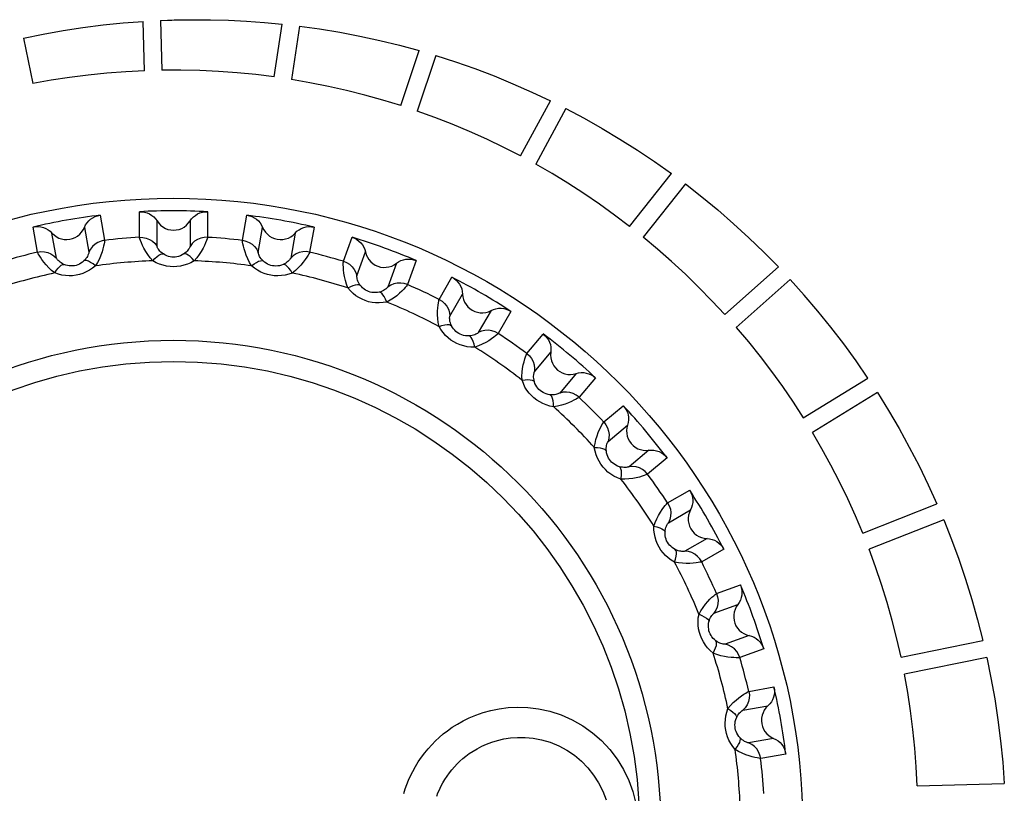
# Model space of a CAD drawing. Header units: millimetres. Extents: x 233 to 839, y 128 to 814.
# Tile 15 of 28: x 566 to 577, y 434 to 442. Entities that reach past the tile are written whole.
import ezdxf

# ---------------------------------------------------------------- set-up
doc = ezdxf.new("R2010")
doc.units = ezdxf.units.MM
doc.header["$LTSCALE"] = 65.395
doc.layers.get('0').update_dxf_attribs({"linetype": 'CONTINUOUS'})

msp = doc.modelspace()

# ---------------------------------------------------------------- linework, layer by layer
for p, q in [((567.718, 441.281), (567.705, 441.791)), ((567.884, 441.801), (567.898, 441.286)), ((569.057, 441.217), (569.139, 441.763)), ((569.317, 441.742), (569.235, 441.191)), ((566.468, 441.618), (566.564, 441.15)), ((570.365, 440.921), (570.555, 441.489)), ((570.727, 441.438), (570.535, 440.864)), ((571.6, 440.401), (571.909, 440.97)), ((572.07, 440.89), (571.758, 440.315)), ((572.726, 439.673), (573.159, 440.218)), ((573.303, 440.111), (572.867, 439.562)), ((567.665, 439.561), (567.665, 439.824)), ((568.369, 439.823), (568.369, 439.56)), ((567.26, 439.788), (567.305, 439.529)), ((567.847, 439.466), (567.847, 439.729)), ((568.188, 439.729), (568.188, 439.466)), ((568.729, 439.529), (568.775, 439.788)), ((566.612, 439.407), (566.567, 439.666)), ((566.807, 439.345), (566.762, 439.604)), ((567.097, 439.663), (567.143, 439.405)), ((568.892, 439.404), (568.937, 439.663)), ((569.273, 439.604), (569.227, 439.345)), ((569.468, 439.665), (569.423, 439.406)), ((569.771, 439.313), (569.862, 439.56)), ((569.91, 439.162), (570, 439.409)), ((570.32, 439.292), (570.23, 439.045)), ((570.523, 439.319), (570.433, 439.072)), ((573.71, 438.763), (574.265, 439.254)), ((570.76, 438.919), (570.892, 439.147)), ((573.829, 438.628), (574.387, 439.123)), ((570.87, 438.746), (571.002, 438.974)), ((571.297, 438.803), (571.165, 438.576)), ((571.501, 438.795), (571.37, 438.567)), ((571.666, 438.36), (571.835, 438.561)), ((571.744, 438.17), (571.913, 438.372)), ((572.174, 438.153), (572.005, 437.951)), ((572.374, 438.109), (572.205, 437.907)), ((574.521, 437.696), (575.189, 438.105)), ((575.287, 437.955), (574.615, 437.543)), ((572.461, 437.652), (572.662, 437.82)), ((572.505, 437.451), (572.706, 437.62)), ((572.925, 437.359), (572.724, 437.19)), ((573.114, 437.281), (572.913, 437.112)), ((573.12, 436.816), (573.348, 436.947)), ((573.129, 436.611), (573.357, 436.743)), ((575.135, 436.504), (575.901, 436.806)), ((575.971, 436.641), (575.201, 436.337)), ((573.527, 436.448), (573.299, 436.316)), ((573.7, 436.338), (573.472, 436.206)), ((573.625, 435.879), (573.872, 435.968)), ((573.598, 435.676), (573.845, 435.766)), ((573.961, 435.445), (573.714, 435.356)), ((575.531, 435.223), (576.375, 435.395)), ((574.112, 435.307), (573.865, 435.217)), ((576.416, 435.22), (575.567, 435.047)), ((573.959, 434.868), (574.218, 434.914)), ((573.897, 434.673), (574.156, 434.718)), ((574.215, 434.383), (573.956, 434.337)), ((574.34, 434.221), (574.081, 434.175)), ((575.698, 433.893), (576.597, 433.917))]:
    msp.add_line(p, q)
for points in [[(566.468, 441.618), (566.671, 441.66), (566.876, 441.696), (567.082, 441.727), (567.289, 441.754), (567.497, 441.775), (567.705, 441.791)], [(567.884, 441.801), (567.954, 441.804), (567.977, 441.804), (568, 441.805), (568.023, 441.806)], [(568.023, 441.806), (568.211, 441.809), (568.398, 441.808), (568.585, 441.803), (568.771, 441.793), (568.955, 441.78), (569.139, 441.763)], [(569.317, 441.742), (569.526, 441.713), (569.734, 441.679), (569.941, 441.639), (570.147, 441.594), (570.352, 441.544), (570.555, 441.489)], [(570.727, 441.438), (570.928, 441.373), (571.128, 441.303), (571.327, 441.227), (571.523, 441.146), (571.717, 441.061), (571.909, 440.97)], [(567.718, 441.281), (567.524, 441.271), (567.33, 441.256), (567.136, 441.237), (566.944, 441.212), (566.753, 441.183), (566.564, 441.15)], [(569.057, 441.217), (568.868, 441.241), (568.676, 441.259), (568.483, 441.273), (568.289, 441.283), (568.094, 441.287), (567.898, 441.286)], [(570.365, 440.921), (570.18, 440.978), (569.994, 441.03), (569.805, 441.077), (569.616, 441.12), (569.426, 441.158), (569.235, 441.191)], [(571.6, 440.401), (571.428, 440.489), (571.253, 440.573), (571.075, 440.653), (570.896, 440.728), (570.716, 440.799), (570.535, 440.864)], [(572.07, 440.89), (572.258, 440.79), (572.444, 440.685), (572.627, 440.575), (572.808, 440.461), (572.985, 440.342), (573.159, 440.218)], [(572.726, 439.673), (572.572, 439.79), (572.415, 439.903), (572.254, 440.012), (572.091, 440.118), (571.926, 440.218), (571.758, 440.315)], [(573.303, 440.111), (573.472, 439.979), (573.637, 439.843), (573.8, 439.701), (573.959, 439.556), (574.114, 439.407), (574.265, 439.254)], [(567.665, 439.824), (567.693, 439.823), (567.719, 439.819), (567.745, 439.812), (567.769, 439.801), (567.792, 439.787), (567.813, 439.77), (567.831, 439.751), (567.847, 439.729)], [(568.188, 439.729), (568.203, 439.751), (568.222, 439.77), (568.243, 439.787), (568.266, 439.801), (568.29, 439.812), (568.316, 439.819), (568.342, 439.823), (568.369, 439.823)], [(567.097, 439.663), (567.109, 439.688), (567.124, 439.71), (567.141, 439.73), (567.161, 439.748), (567.184, 439.763), (567.208, 439.775), (567.233, 439.783), (567.26, 439.788)], [(567.847, 439.729), (567.864, 439.705), (567.884, 439.684), (567.907, 439.667), (567.933, 439.652), (567.96, 439.642), (567.988, 439.636), (568.017, 439.634), (568.046, 439.636), (568.075, 439.642), (568.102, 439.652), (568.127, 439.666), (568.15, 439.684), (568.17, 439.705), (568.188, 439.729)], [(568.775, 439.788), (568.802, 439.783), (568.827, 439.774), (568.851, 439.763), (568.873, 439.748), (568.894, 439.73), (568.911, 439.709), (568.926, 439.687), (568.937, 439.663)], [(566.567, 439.666), (566.593, 439.671), (566.62, 439.671), (566.647, 439.668), (566.673, 439.662), (566.698, 439.652), (566.721, 439.639), (566.742, 439.623), (566.762, 439.604)], [(566.762, 439.604), (566.783, 439.584), (566.806, 439.567), (566.832, 439.553), (566.859, 439.544), (566.888, 439.538), (566.917, 439.537), (566.946, 439.54), (566.974, 439.547), (567.001, 439.558), (567.026, 439.573), (567.049, 439.592), (567.068, 439.613), (567.084, 439.637), (567.097, 439.663)], [(568.937, 439.663), (568.95, 439.636), (568.966, 439.613), (568.986, 439.591), (569.008, 439.573), (569.033, 439.558), (569.06, 439.547), (569.089, 439.54), (569.117, 439.537), (569.147, 439.538), (569.175, 439.543), (569.203, 439.553), (569.228, 439.566), (569.252, 439.583), (569.273, 439.604)], [(569.273, 439.604), (569.292, 439.623), (569.314, 439.639), (569.337, 439.652), (569.362, 439.661), (569.388, 439.668), (569.415, 439.671), (569.441, 439.67), (569.468, 439.665)], [(567.305, 439.529), (567.27, 439.522), (567.237, 439.508), (567.207, 439.489), (567.18, 439.465), (567.159, 439.436), (567.143, 439.405)], [(567.305, 439.529), (567.305, 439.523), (567.304, 439.511), (567.3, 439.493), (567.295, 439.47), (567.288, 439.442), (567.279, 439.41), (567.266, 439.374), (567.251, 439.338), (567.232, 439.301), (567.211, 439.266)], [(567.665, 439.561), (567.701, 439.559), (567.736, 439.552), (567.769, 439.538), (567.799, 439.519), (567.826, 439.495), (567.847, 439.466)], [(567.804, 439.318), (567.776, 439.349), (567.752, 439.382), (567.73, 439.415), (567.712, 439.447), (567.697, 439.477), (567.685, 439.504), (567.676, 439.526), (567.67, 439.543), (567.666, 439.555), (567.665, 439.561)], [(568.369, 439.56), (568.334, 439.559), (568.299, 439.552), (568.265, 439.538), (568.235, 439.519), (568.209, 439.495), (568.188, 439.466)], [(568.369, 439.56), (568.368, 439.555), (568.364, 439.543), (568.358, 439.526), (568.349, 439.504), (568.337, 439.477), (568.322, 439.447), (568.304, 439.415), (568.282, 439.381), (568.258, 439.349), (568.231, 439.317)], [(568.729, 439.529), (568.764, 439.522), (568.797, 439.508), (568.828, 439.489), (568.854, 439.465), (568.876, 439.436), (568.892, 439.404)], [(568.823, 439.266), (568.802, 439.301), (568.784, 439.338), (568.768, 439.374), (568.756, 439.409), (568.746, 439.441), (568.739, 439.47), (568.734, 439.493), (568.731, 439.511), (568.729, 439.523), (568.729, 439.529)], [(569.862, 439.56), (569.887, 439.55), (569.91, 439.538), (569.932, 439.522), (569.951, 439.503), (569.968, 439.482), (569.982, 439.459), (569.992, 439.435), (570, 439.409)], [(573.71, 438.763), (573.578, 438.905), (573.442, 439.043), (573.303, 439.178), (573.16, 439.31), (573.015, 439.438), (572.867, 439.562)], [(566.612, 439.407), (566.647, 439.412), (566.683, 439.411), (566.718, 439.403), (566.751, 439.389), (566.781, 439.37), (566.807, 439.345)], [(566.79, 439.192), (566.758, 439.218), (566.728, 439.246), (566.701, 439.275), (566.678, 439.304), (566.658, 439.331), (566.642, 439.355), (566.629, 439.375), (566.62, 439.391), (566.614, 439.402), (566.612, 439.407)], [(567.143, 439.405), (567.143, 439.402), (567.142, 439.397), (567.14, 439.391), (567.137, 439.383), (567.133, 439.374), (567.128, 439.363), (567.121, 439.352), (567.113, 439.34), (567.103, 439.328), (567.092, 439.316)], [(567.804, 439.318), (567.825, 439.341), (567.847, 439.361), (567.867, 439.376), (567.885, 439.385), (567.9, 439.389), (567.912, 439.388)], [(567.912, 439.388), (567.899, 439.397), (567.887, 439.407), (567.877, 439.418), (567.869, 439.428), (567.862, 439.437), (567.856, 439.446), (567.852, 439.453), (567.849, 439.459), (567.848, 439.463), (567.847, 439.466)], [(568.017, 439.356), (568, 439.356), (567.982, 439.359), (567.964, 439.363), (567.947, 439.37), (567.929, 439.378), (567.912, 439.388)], [(568.122, 439.388), (568.105, 439.378), (568.088, 439.369), (568.07, 439.363), (568.052, 439.359), (568.035, 439.356), (568.017, 439.356)], [(568.188, 439.466), (568.187, 439.463), (568.185, 439.459), (568.182, 439.453), (568.178, 439.446), (568.173, 439.437), (568.166, 439.428), (568.157, 439.418), (568.147, 439.407), (568.135, 439.397), (568.122, 439.388)], [(568.231, 439.317), (568.209, 439.341), (568.188, 439.361), (568.168, 439.376), (568.15, 439.385), (568.134, 439.389), (568.122, 439.388)], [(568.942, 439.316), (568.931, 439.327), (568.921, 439.339), (568.913, 439.351), (568.906, 439.363), (568.901, 439.373), (568.897, 439.383), (568.894, 439.391), (568.893, 439.397), (568.892, 439.401), (568.892, 439.404)], [(569.423, 439.406), (569.387, 439.412), (569.351, 439.41), (569.316, 439.403), (569.283, 439.389), (569.253, 439.369), (569.227, 439.345)], [(569.423, 439.406), (569.42, 439.401), (569.415, 439.39), (569.406, 439.374), (569.393, 439.354), (569.377, 439.33), (569.357, 439.303), (569.333, 439.274), (569.306, 439.245), (569.276, 439.217), (569.244, 439.191)], [(570, 439.409), (570.008, 439.38), (570.019, 439.354), (570.035, 439.33), (570.054, 439.308), (570.076, 439.289), (570.101, 439.273), (570.127, 439.261), (570.155, 439.253), (570.184, 439.249), (570.213, 439.25), (570.242, 439.254), (570.27, 439.263), (570.296, 439.276), (570.32, 439.292)], [(566.885, 439.28), (566.87, 439.287), (566.857, 439.295), (566.845, 439.303), (566.835, 439.312), (566.827, 439.32), (566.82, 439.327), (566.814, 439.334), (566.811, 439.339), (566.808, 439.343), (566.807, 439.345)], [(567.092, 439.316), (567.077, 439.303), (567.061, 439.292), (567.045, 439.283), (567.028, 439.276), (567.011, 439.27), (566.994, 439.266), (566.977, 439.264), (566.959, 439.264), (566.941, 439.265), (566.922, 439.268), (566.904, 439.273), (566.885, 439.28)], [(567.211, 439.266), (567.186, 439.286), (567.161, 439.301), (567.139, 439.312), (567.12, 439.319), (567.104, 439.32), (567.092, 439.316)], [(568.017, 439.256), (567.981, 439.257), (567.945, 439.262), (567.909, 439.271), (567.873, 439.283), (567.838, 439.298), (567.804, 439.318)], [(568.231, 439.317), (568.196, 439.298), (568.161, 439.283), (568.125, 439.271), (568.089, 439.262), (568.053, 439.257), (568.017, 439.256)], [(568.823, 439.265), (568.849, 439.285), (568.873, 439.301), (568.895, 439.312), (568.915, 439.318), (568.931, 439.32), (568.942, 439.316)], [(569.149, 439.279), (569.131, 439.272), (569.112, 439.267), (569.094, 439.264), (569.075, 439.263), (569.058, 439.264), (569.04, 439.266), (569.023, 439.27), (569.006, 439.275), (568.989, 439.283), (568.973, 439.292), (568.957, 439.303), (568.942, 439.316)], [(569.227, 439.345), (569.226, 439.342), (569.224, 439.338), (569.22, 439.333), (569.215, 439.327), (569.208, 439.319), (569.199, 439.311), (569.189, 439.303), (569.177, 439.294), (569.164, 439.286), (569.149, 439.279)], [(569.818, 439.037), (569.803, 439.076), (569.792, 439.115), (569.783, 439.154), (569.777, 439.19), (569.773, 439.224), (569.771, 439.253), (569.77, 439.277), (569.77, 439.295), (569.771, 439.307), (569.771, 439.313)], [(569.771, 439.313), (569.805, 439.3), (569.835, 439.281), (569.861, 439.256), (569.883, 439.228), (569.9, 439.196), (569.91, 439.162)], [(570.32, 439.292), (570.342, 439.307), (570.366, 439.319), (570.391, 439.328), (570.418, 439.334), (570.445, 439.335), (570.471, 439.333), (570.497, 439.328), (570.523, 439.319)], [(566.79, 439.192), (566.808, 439.219), (566.825, 439.242), (566.842, 439.26), (566.858, 439.273), (566.873, 439.279), (566.885, 439.28)], [(567.211, 439.266), (567.181, 439.241), (567.149, 439.22), (567.115, 439.202), (567.081, 439.187), (567.046, 439.176), (567.011, 439.168), (566.975, 439.163), (566.939, 439.162), (566.902, 439.164), (566.865, 439.17), (566.828, 439.179), (566.79, 439.192)], [(569.244, 439.191), (569.207, 439.178), (569.169, 439.169), (569.132, 439.164), (569.094, 439.162), (569.058, 439.163), (569.022, 439.168), (568.987, 439.176), (568.953, 439.187), (568.919, 439.201), (568.886, 439.219), (568.854, 439.241), (568.823, 439.266)], [(569.244, 439.191), (569.227, 439.218), (569.209, 439.242), (569.192, 439.26), (569.176, 439.272), (569.162, 439.279), (569.149, 439.279)], [(569.944, 439.066), (569.935, 439.079), (569.928, 439.093), (569.922, 439.106), (569.917, 439.119), (569.914, 439.13), (569.912, 439.14), (569.91, 439.148), (569.91, 439.155), (569.909, 439.159), (569.91, 439.162)], [(570.433, 439.072), (570.399, 439.083), (570.364, 439.088), (570.328, 439.087), (570.293, 439.079), (570.26, 439.065), (570.23, 439.045)], [(570.892, 439.147), (570.915, 439.133), (570.936, 439.116), (570.955, 439.097), (570.971, 439.075), (570.984, 439.052), (570.993, 439.027), (570.999, 439.001), (571.002, 438.974)], [(575.189, 438.105), (575.066, 438.283), (574.939, 438.458), (574.807, 438.63), (574.671, 438.798), (574.531, 438.963), (574.387, 439.123)], [(569.818, 439.037), (569.847, 439.052), (569.874, 439.063), (569.898, 439.07), (569.918, 439.073), (569.933, 439.072), (569.944, 439.066)], [(570.22, 438.891), (570.181, 438.885), (570.142, 438.882), (570.104, 438.883), (570.067, 438.888), (570.032, 438.895), (569.998, 438.906), (569.964, 438.92), (569.932, 438.937), (569.901, 438.957), (569.872, 438.981), (569.844, 439.007), (569.818, 439.037)], [(570.142, 438.994), (570.122, 438.99), (570.103, 438.989), (570.084, 438.989), (570.066, 438.991), (570.049, 438.995), (570.032, 439), (570.016, 439.007), (570, 439.015), (569.985, 439.025), (569.97, 439.037), (569.957, 439.051), (569.944, 439.066)], [(570.23, 439.045), (570.228, 439.043), (570.225, 439.04), (570.221, 439.035), (570.214, 439.029), (570.206, 439.023), (570.196, 439.017), (570.185, 439.01), (570.172, 439.004), (570.157, 438.998), (570.142, 438.994)], [(570.22, 438.891), (570.207, 438.921), (570.194, 438.947), (570.18, 438.967), (570.167, 438.982), (570.154, 438.991), (570.142, 438.994)], [(570.433, 439.072), (570.43, 439.067), (570.422, 439.057), (570.411, 439.043), (570.395, 439.025), (570.374, 439.005), (570.35, 438.982), (570.322, 438.957), (570.29, 438.933), (570.256, 438.911), (570.22, 438.891)], [(570.759, 438.64), (570.751, 438.68), (570.746, 438.721), (570.744, 438.76), (570.744, 438.798), (570.746, 438.831), (570.749, 438.86), (570.753, 438.884), (570.756, 438.902), (570.758, 438.914), (570.76, 438.919)], [(570.76, 438.919), (570.791, 438.9), (570.817, 438.876), (570.839, 438.848), (570.856, 438.816), (570.866, 438.782), (570.87, 438.746)], [(571.002, 438.974), (571.005, 438.945), (571.012, 438.917), (571.023, 438.89), (571.038, 438.865), (571.056, 438.842), (571.078, 438.823), (571.102, 438.806), (571.128, 438.794), (571.156, 438.785), (571.184, 438.78), (571.213, 438.78), (571.242, 438.784), (571.27, 438.791), (571.297, 438.803)], [(571.297, 438.803), (571.321, 438.815), (571.347, 438.822), (571.374, 438.827), (571.401, 438.827), (571.427, 438.824), (571.453, 438.818), (571.478, 438.808), (571.501, 438.795)], [(570.888, 438.646), (570.881, 438.661), (570.876, 438.675), (570.872, 438.689), (570.87, 438.702), (570.869, 438.714), (570.868, 438.724), (570.868, 438.733), (570.869, 438.739), (570.87, 438.744), (570.87, 438.746)], [(570.759, 438.639), (570.789, 438.649), (570.818, 438.656), (570.842, 438.658), (570.863, 438.658), (570.878, 438.653), (570.888, 438.646)], [(571.129, 438.426), (571.089, 438.426), (571.051, 438.43), (571.014, 438.438), (570.978, 438.449), (570.944, 438.463), (570.912, 438.48), (570.882, 438.499), (570.854, 438.521), (570.827, 438.546), (570.801, 438.575), (570.779, 438.606), (570.759, 438.64)], [(571.07, 438.541), (571.05, 438.541), (571.031, 438.542), (571.012, 438.546), (570.995, 438.551), (570.978, 438.558), (570.963, 438.566), (570.948, 438.575), (570.934, 438.586), (570.921, 438.599), (570.908, 438.613), (570.897, 438.629), (570.888, 438.646)], [(571.165, 438.576), (571.164, 438.574), (571.16, 438.571), (571.155, 438.567), (571.147, 438.563), (571.138, 438.558), (571.128, 438.554), (571.115, 438.549), (571.101, 438.545), (571.086, 438.542), (571.07, 438.541)], [(571.37, 438.567), (571.339, 438.584), (571.304, 438.595), (571.269, 438.6), (571.233, 438.598), (571.198, 438.59), (571.165, 438.576)], [(573.829, 438.628), (573.954, 438.481), (574.075, 438.33), (574.193, 438.175), (574.306, 438.018), (574.416, 437.858), (574.521, 437.696)], [(571.129, 438.426), (571.122, 438.457), (571.113, 438.485), (571.103, 438.508), (571.092, 438.525), (571.081, 438.536), (571.07, 438.541)], [(571.37, 438.567), (571.366, 438.562), (571.357, 438.554), (571.343, 438.543), (571.324, 438.528), (571.301, 438.511), (571.273, 438.492), (571.241, 438.474), (571.205, 438.455), (571.168, 438.439), (571.129, 438.426)], [(571.835, 438.561), (571.856, 438.543), (571.873, 438.523), (571.888, 438.501), (571.9, 438.477), (571.909, 438.452), (571.914, 438.425), (571.915, 438.399), (571.913, 438.372)], [(571.913, 438.372), (571.911, 438.342), (571.913, 438.314), (571.919, 438.285), (571.93, 438.258), (571.944, 438.233), (571.962, 438.21), (571.982, 438.189), (572.006, 438.172), (572.032, 438.159), (572.059, 438.149), (572.088, 438.144), (572.117, 438.142), (572.146, 438.145), (572.174, 438.153)], [(571.616, 438.085), (571.615, 438.126), (571.617, 438.167), (571.622, 438.206), (571.629, 438.243), (571.637, 438.275), (571.645, 438.303), (571.652, 438.326), (571.658, 438.343), (571.663, 438.354), (571.666, 438.36)], [(571.666, 438.36), (571.693, 438.336), (571.715, 438.308), (571.731, 438.276), (571.742, 438.242), (571.746, 438.206), (571.744, 438.17)], [(571.744, 438.068), (571.74, 438.084), (571.737, 438.1), (571.736, 438.114), (571.736, 438.127), (571.737, 438.139), (571.738, 438.149), (571.74, 438.157), (571.742, 438.164), (571.743, 438.168), (571.744, 438.17)], [(571.616, 438.085), (571.648, 438.089), (571.677, 438.09), (571.701, 438.089), (571.721, 438.084), (571.736, 438.078), (571.744, 438.068)], [(571.943, 437.81), (571.904, 437.817), (571.867, 437.828), (571.832, 437.842), (571.799, 437.859), (571.768, 437.878), (571.739, 437.9), (571.713, 437.925), (571.689, 437.951), (571.666, 437.981), (571.646, 438.013), (571.63, 438.048), (571.616, 438.085)], [(571.905, 437.933), (571.885, 437.937), (571.867, 437.942), (571.849, 437.948), (571.833, 437.956), (571.818, 437.966), (571.804, 437.977), (571.791, 437.988), (571.779, 438.002), (571.768, 438.016), (571.759, 438.033), (571.75, 438.05), (571.744, 438.068)], [(572.174, 438.153), (572.2, 438.159), (572.227, 438.162), (572.254, 438.162), (572.28, 438.158), (572.306, 438.15), (572.331, 438.14), (572.353, 438.126), (572.374, 438.109)], [(572.205, 437.907), (572.177, 437.929), (572.145, 437.946), (572.111, 437.957), (572.076, 437.961), (572.04, 437.96), (572.005, 437.951)], [(572.005, 437.951), (572.003, 437.95), (571.999, 437.948), (571.993, 437.945), (571.985, 437.942), (571.975, 437.939), (571.964, 437.936), (571.951, 437.934), (571.936, 437.932), (571.921, 437.932), (571.905, 437.933)], [(571.943, 437.81), (571.941, 437.842), (571.938, 437.871), (571.932, 437.895), (571.925, 437.914), (571.915, 437.927), (571.905, 437.933)], [(572.205, 437.907), (572.201, 437.903), (572.19, 437.897), (572.174, 437.888), (572.153, 437.876), (572.127, 437.864), (572.096, 437.85), (572.061, 437.837), (572.023, 437.826), (571.984, 437.816), (571.943, 437.81)], [(575.287, 437.955), (575.401, 437.771), (575.511, 437.584), (575.616, 437.393), (575.716, 437.2), (575.811, 437.004), (575.901, 436.806)], [(572.662, 437.82), (572.679, 437.799), (572.693, 437.777), (572.704, 437.752), (572.712, 437.726), (572.716, 437.7), (572.716, 437.673), (572.713, 437.646), (572.706, 437.62)], [(572.363, 437.389), (572.37, 437.43), (572.379, 437.47), (572.391, 437.508), (572.404, 437.543), (572.417, 437.574), (572.43, 437.6), (572.441, 437.621), (572.45, 437.636), (572.457, 437.647), (572.461, 437.652)], [(572.461, 437.652), (572.483, 437.623), (572.499, 437.592), (572.51, 437.558), (572.515, 437.522), (572.513, 437.486), (572.505, 437.451)], [(572.706, 437.62), (572.699, 437.592), (572.696, 437.563), (572.697, 437.534), (572.703, 437.506), (572.712, 437.478), (572.726, 437.452), (572.743, 437.429), (572.763, 437.408), (572.786, 437.39), (572.811, 437.376), (572.839, 437.366), (572.867, 437.359), (572.896, 437.357), (572.925, 437.359)], [(575.135, 436.504), (575.06, 436.682), (574.98, 436.858), (574.895, 437.033), (574.806, 437.205), (574.713, 437.375), (574.615, 437.543)], [(572.363, 437.389), (572.396, 437.388), (572.424, 437.384), (572.449, 437.378), (572.467, 437.371), (572.48, 437.362), (572.487, 437.351)], [(572.638, 437.062), (572.601, 437.076), (572.566, 437.093), (572.534, 437.113), (572.504, 437.135), (572.477, 437.16), (572.453, 437.186), (572.431, 437.215), (572.412, 437.246), (572.395, 437.279), (572.381, 437.314), (572.371, 437.351), (572.363, 437.389)], [(572.487, 437.351), (572.486, 437.367), (572.486, 437.383), (572.487, 437.397), (572.489, 437.41), (572.492, 437.422), (572.495, 437.432), (572.498, 437.439), (572.501, 437.445), (572.503, 437.449), (572.505, 437.451)], [(572.622, 437.19), (572.603, 437.197), (572.586, 437.205), (572.57, 437.215), (572.555, 437.225), (572.542, 437.237), (572.53, 437.25), (572.519, 437.264), (572.51, 437.279), (572.502, 437.296), (572.495, 437.313), (572.49, 437.332), (572.487, 437.351)], [(572.925, 437.359), (572.952, 437.361), (572.979, 437.36), (573.005, 437.355), (573.031, 437.346), (573.055, 437.334), (573.077, 437.319), (573.097, 437.302), (573.114, 437.281)], [(572.638, 437.062), (572.642, 437.094), (572.643, 437.123), (572.642, 437.148), (572.638, 437.168), (572.631, 437.182), (572.622, 437.19)], [(572.724, 437.19), (572.721, 437.189), (572.717, 437.188), (572.711, 437.186), (572.702, 437.185), (572.692, 437.183), (572.681, 437.182), (572.667, 437.183), (572.653, 437.184), (572.638, 437.186), (572.622, 437.19)], [(572.913, 437.112), (572.889, 437.139), (572.861, 437.161), (572.829, 437.177), (572.795, 437.188), (572.759, 437.192), (572.724, 437.19)], [(572.913, 437.112), (572.908, 437.109), (572.896, 437.105), (572.879, 437.098), (572.857, 437.091), (572.829, 437.083), (572.796, 437.075), (572.759, 437.068), (572.72, 437.063), (572.679, 437.061), (572.638, 437.062)], [(573.348, 436.947), (573.361, 436.924), (573.371, 436.899), (573.377, 436.873), (573.38, 436.846), (573.38, 436.819), (573.375, 436.793), (573.368, 436.767), (573.357, 436.743)], [(572.979, 436.575), (572.992, 436.614), (573.009, 436.651), (573.027, 436.687), (573.046, 436.719), (573.064, 436.747), (573.081, 436.77), (573.096, 436.789), (573.107, 436.803), (573.116, 436.812), (573.12, 436.816)], [(573.12, 436.816), (573.137, 436.784), (573.148, 436.75), (573.153, 436.715), (573.151, 436.679), (573.143, 436.644), (573.129, 436.611)], [(573.357, 436.743), (573.345, 436.716), (573.337, 436.688), (573.333, 436.659), (573.333, 436.63), (573.338, 436.602), (573.347, 436.574), (573.359, 436.548), (573.376, 436.524), (573.395, 436.502), (573.418, 436.484), (573.443, 436.469), (573.47, 436.458), (573.498, 436.451), (573.527, 436.448)], [(575.971, 436.641), (576.051, 436.438), (576.127, 436.233), (576.197, 436.026), (576.262, 435.817), (576.321, 435.607), (576.375, 435.395)], [(572.979, 436.575), (573.01, 436.568), (573.038, 436.559), (573.061, 436.549), (573.078, 436.538), (573.089, 436.527), (573.094, 436.516)], [(573.192, 436.205), (573.158, 436.225), (573.127, 436.248), (573.099, 436.273), (573.074, 436.3), (573.051, 436.329), (573.032, 436.359), (573.016, 436.391), (573.002, 436.425), (572.991, 436.46), (572.983, 436.497), (572.979, 436.535), (572.979, 436.575)], [(573.094, 436.516), (573.095, 436.532), (573.098, 436.547), (573.102, 436.561), (573.107, 436.574), (573.111, 436.584), (573.116, 436.593), (573.12, 436.601), (573.124, 436.606), (573.127, 436.61), (573.129, 436.611)], [(573.199, 436.334), (573.182, 436.343), (573.166, 436.354), (573.152, 436.367), (573.139, 436.38), (573.128, 436.394), (573.119, 436.409), (573.11, 436.425), (573.104, 436.441), (573.099, 436.459), (573.095, 436.477), (573.094, 436.496), (573.094, 436.516)], [(573.527, 436.448), (573.554, 436.445), (573.58, 436.439), (573.605, 436.429), (573.629, 436.416), (573.65, 436.4), (573.67, 436.382), (573.686, 436.361), (573.7, 436.338)], [(573.192, 436.205), (573.202, 436.235), (573.208, 436.264), (573.211, 436.288), (573.211, 436.309), (573.206, 436.324), (573.199, 436.334)], [(573.299, 436.316), (573.297, 436.316), (573.292, 436.315), (573.286, 436.314), (573.277, 436.314), (573.267, 436.315), (573.255, 436.316), (573.242, 436.318), (573.228, 436.322), (573.214, 436.327), (573.199, 436.334)], [(575.531, 435.223), (575.488, 435.411), (575.44, 435.599), (575.387, 435.786), (575.329, 435.971), (575.267, 436.155), (575.201, 436.337)], [(573.472, 436.206), (573.453, 436.237), (573.429, 436.263), (573.401, 436.285), (573.369, 436.302), (573.335, 436.312), (573.299, 436.316)], [(573.472, 436.206), (573.466, 436.204), (573.454, 436.202), (573.436, 436.199), (573.413, 436.195), (573.384, 436.192), (573.35, 436.19), (573.313, 436.19), (573.273, 436.192), (573.233, 436.197), (573.192, 436.205)], [(573.872, 435.968), (573.881, 435.943), (573.886, 435.917), (573.888, 435.89), (573.886, 435.863), (573.881, 435.837), (573.872, 435.811), (573.86, 435.788), (573.845, 435.766)], [(573.444, 435.666), (573.464, 435.702), (573.486, 435.736), (573.51, 435.768), (573.534, 435.796), (573.557, 435.82), (573.578, 435.841), (573.596, 435.857), (573.61, 435.868), (573.62, 435.876), (573.625, 435.879)], [(573.625, 435.879), (573.636, 435.845), (573.641, 435.809), (573.639, 435.773), (573.631, 435.739), (573.617, 435.706), (573.598, 435.676)], [(573.845, 435.766), (573.828, 435.741), (573.816, 435.715), (573.807, 435.688), (573.802, 435.659), (573.802, 435.63), (573.806, 435.601), (573.814, 435.573), (573.825, 435.546), (573.841, 435.522), (573.86, 435.5), (573.882, 435.481), (573.907, 435.465), (573.933, 435.453), (573.961, 435.445)], [(573.59, 435.264), (573.56, 435.29), (573.533, 435.318), (573.51, 435.347), (573.489, 435.379), (573.472, 435.411), (573.459, 435.444), (573.448, 435.478), (573.44, 435.514), (573.436, 435.551), (573.435, 435.589), (573.437, 435.627), (573.444, 435.666)], [(573.444, 435.666), (573.473, 435.653), (573.499, 435.64), (573.52, 435.626), (573.535, 435.613), (573.544, 435.6), (573.546, 435.587)], [(573.546, 435.587), (573.551, 435.603), (573.556, 435.618), (573.563, 435.631), (573.569, 435.642), (573.576, 435.652), (573.582, 435.66), (573.588, 435.667), (573.592, 435.671), (573.596, 435.674), (573.598, 435.676)], [(573.618, 435.39), (573.603, 435.403), (573.59, 435.416), (573.578, 435.431), (573.568, 435.446), (573.559, 435.462), (573.552, 435.478), (573.547, 435.495), (573.544, 435.512), (573.541, 435.53), (573.541, 435.549), (573.543, 435.568), (573.546, 435.587)], [(573.961, 435.445), (573.987, 435.438), (574.012, 435.428), (574.035, 435.414), (574.056, 435.397), (574.075, 435.377), (574.09, 435.356), (574.103, 435.332), (574.112, 435.307)], [(573.59, 435.264), (573.604, 435.293), (573.616, 435.319), (573.623, 435.343), (573.626, 435.363), (573.624, 435.379), (573.618, 435.39)], [(573.714, 435.356), (573.712, 435.355), (573.707, 435.355), (573.7, 435.356), (573.692, 435.357), (573.682, 435.359), (573.671, 435.363), (573.659, 435.367), (573.645, 435.373), (573.632, 435.381), (573.618, 435.39)], [(573.865, 435.217), (573.852, 435.25), (573.833, 435.281), (573.809, 435.307), (573.78, 435.329), (573.748, 435.345), (573.714, 435.356)], [(573.865, 435.217), (573.859, 435.216), (573.847, 435.216), (573.829, 435.216), (573.805, 435.217), (573.776, 435.219), (573.743, 435.222), (573.706, 435.229), (573.668, 435.237), (573.629, 435.249), (573.59, 435.264)], [(576.416, 435.22), (576.459, 435.007), (576.498, 434.792), (576.531, 434.574), (576.559, 434.356), (576.581, 434.137), (576.597, 433.917)], [(575.698, 433.893), (575.688, 434.087), (575.673, 434.281), (575.654, 434.474), (575.629, 434.667), (575.6, 434.858), (575.567, 435.047)], [(574.218, 434.914), (574.222, 434.887), (574.223, 434.86), (574.22, 434.834), (574.214, 434.807), (574.204, 434.782), (574.191, 434.759), (574.175, 434.738), (574.156, 434.718)], [(573.743, 434.69), (573.77, 434.722), (573.797, 434.752), (573.827, 434.779), (573.855, 434.802), (573.882, 434.822), (573.906, 434.839), (573.927, 434.851), (573.942, 434.86), (573.953, 434.866), (573.959, 434.868)], [(573.959, 434.868), (573.964, 434.833), (573.962, 434.797), (573.955, 434.762), (573.941, 434.729), (573.922, 434.699), (573.897, 434.673)], [(574.156, 434.718), (574.135, 434.697), (574.118, 434.674), (574.105, 434.648), (574.095, 434.621), (574.09, 434.592), (574.089, 434.563), (574.092, 434.534), (574.099, 434.506), (574.11, 434.479), (574.125, 434.454), (574.143, 434.431), (574.165, 434.412), (574.188, 434.396), (574.215, 434.383)], [(570.396, 433.814), (570.41, 433.861), (570.426, 433.906), (570.444, 433.95), (570.465, 433.996), (570.488, 434.042), (570.515, 434.091), (570.545, 434.14), (570.577, 434.187), (570.611, 434.233), (570.647, 434.276), (570.684, 434.317), (570.722, 434.356), (570.761, 434.392), (570.802, 434.428), (570.846, 434.462), (570.896, 434.497), (570.949, 434.531), (571.008, 434.564), (571.072, 434.595), (571.14, 434.624), (571.215, 434.65), (571.295, 434.672), (571.381, 434.689), (571.473, 434.701), (571.572, 434.706), (571.677, 434.702), (571.788, 434.688), (571.903, 434.663), (572.02, 434.625), (572.133, 434.575), (572.243, 434.513), (572.344, 434.441), (572.438, 434.359), (572.523, 434.268), (572.599, 434.168), (572.664, 434.062), (572.718, 433.949), (572.761, 433.832), (572.792, 433.711)], [(573.817, 434.269), (573.793, 434.3), (573.771, 434.331), (573.753, 434.365), (573.739, 434.399), (573.727, 434.434), (573.72, 434.469), (573.715, 434.504), (573.714, 434.541), (573.716, 434.578), (573.721, 434.615), (573.73, 434.652), (573.743, 434.69)], [(573.743, 434.69), (573.771, 434.672), (573.794, 434.655), (573.812, 434.638), (573.824, 434.622), (573.831, 434.607), (573.831, 434.595)], [(573.831, 434.595), (573.838, 434.61), (573.846, 434.623), (573.855, 434.635), (573.863, 434.645), (573.871, 434.653), (573.879, 434.66), (573.885, 434.666), (573.891, 434.669), (573.895, 434.672), (573.897, 434.673)], [(573.868, 434.388), (573.855, 434.403), (573.844, 434.419), (573.835, 434.435), (573.827, 434.452), (573.822, 434.469), (573.818, 434.486), (573.816, 434.503), (573.815, 434.521), (573.816, 434.539), (573.819, 434.558), (573.824, 434.576), (573.831, 434.595)], [(570.735, 433.786), (570.748, 433.819), (570.763, 433.852), (570.779, 433.887), (570.798, 433.922), (570.82, 433.958), (570.843, 433.993), (570.867, 434.027), (570.893, 434.059), (570.919, 434.09), (570.947, 434.119), (570.975, 434.146), (571.005, 434.173), (571.036, 434.199), (571.072, 434.225), (571.111, 434.251), (571.154, 434.276), (571.2, 434.301), (571.25, 434.323), (571.305, 434.344), (571.364, 434.362), (571.428, 434.377), (571.496, 434.387), (571.569, 434.393), (571.648, 434.393), (571.731, 434.385), (571.819, 434.368), (571.908, 434.342), (571.995, 434.306), (572.078, 434.262), (572.157, 434.209), (572.23, 434.148), (572.296, 434.079), (572.356, 434.004), (572.407, 433.923), (572.45, 433.838), (572.484, 433.747)], [(573.817, 434.269), (573.837, 434.295), (573.853, 434.319), (573.864, 434.341), (573.87, 434.36), (573.871, 434.376), (573.868, 434.388)], [(573.956, 434.337), (573.953, 434.337), (573.949, 434.338), (573.943, 434.34), (573.935, 434.343), (573.925, 434.347), (573.915, 434.352), (573.903, 434.359), (573.891, 434.367), (573.879, 434.377), (573.868, 434.388)], [(574.081, 434.175), (574.073, 434.21), (574.06, 434.243), (574.041, 434.273), (574.017, 434.3), (573.988, 434.321), (573.956, 434.337)], [(574.215, 434.383), (574.239, 434.371), (574.262, 434.357), (574.282, 434.339), (574.3, 434.319), (574.315, 434.296), (574.326, 434.272), (574.335, 434.247), (574.34, 434.221)], [(574.081, 434.175), (574.075, 434.175), (574.063, 434.177), (574.045, 434.18), (574.021, 434.185), (573.993, 434.192), (573.961, 434.201), (573.926, 434.214), (573.889, 434.229), (573.853, 434.248), (573.817, 434.269)]]:
    msp.add_lwpolyline(points)
for radius in [6.5, 5.032, 4.813]:
    msp.add_circle((568.016, 433.464), radius)
for radius, start, end in [(6.106, 93.2915, 96.681), (6.106, 83.2915, 86.681), (6.106, 103.2915, 106.681), (6.106, 73.2915, 76.681), (5.857, 92.077, 97.8951), (5.857, 82.0774, 87.8955), (5.857, 102.0774, 107.8951), (5.857, 72.0774, 77.8951), (6.106, 63.2915, 66.681), (5.857, 62.0774, 67.8951), (6.106, 53.2915, 56.681), (5.857, 52.0774, 57.8951), (6.106, 43.2915, 46.681), (5.857, 42.0774, 47.8951), (5.857, 32.0774, 37.8951), (6.106, 33.2915, 36.681), (5.857, 22.0774, 27.8951), (6.106, 23.2915, 26.681), (5.857, 12.0774, 17.8951), (6.106, 13.2915, 16.681), (5.857, 2.0774, 7.8951), (6.106, 3.2915, 6.681)]:
    msp.add_arc((568.016, 433.464), radius, start, end)
for centre, major_axis, start_param, end_param in [((568.016, 433.447), (0.002, 6.387), -0.055119, 0.055119), ((568.019, 433.447), (-1.107, 6.29), -0.055119, 0.055119), ((568.013, 433.447), (1.111, 6.289), -0.055119, 0.055119), ((568.01, 433.448), (2.186, 6.001), -0.055119, 0.055119), ((568.007, 433.449), (3.195, 5.53), -0.054967, 0.055271), ((568.005, 433.451), (4.107, 4.891), -0.054924, 0.055314), ((568.002, 433.453), (4.894, 4.103), -0.054886, 0.055352), ((568.001, 433.455), (5.532, 3.19), -0.054856, 0.055382), ((567.999, 433.458), (6.003, 2.181), -0.054834, 0.055404), ((567.999, 433.461), (6.29, 1.106), -0.05482, 0.055418)]:
    msp.add_ellipse(centre, major_axis=major_axis, ratio=0.999996, start_param=start_param, end_param=end_param)

doc.saveas('drawing.dxf')
